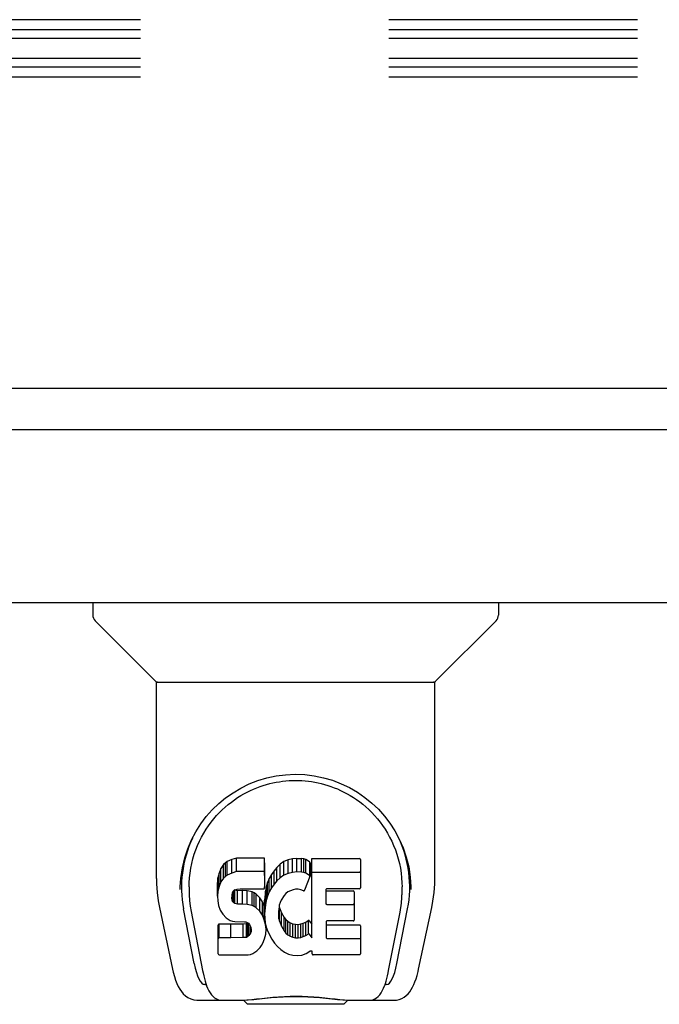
# Model space of a CAD drawing. Header units: inches. Extents: x 0 to 224, y 0 to 145.
# Tile 46 of 63: x 79.28 to 82.44, y 99.96 to 104.83. Entities that reach past the tile are written whole.
import ezdxf

# ---------------------------------------------------------------- set-up
doc = ezdxf.new("R2010")
doc.units = ezdxf.units.IN
doc.header["$LTSCALE"] = 12.302632
doc.header["$MEASUREMENT"] = 0
doc.linetypes.add('HIDDEN', pattern=[0.2, 0.1, -0.1])
doc.layers.get('0').update_dxf_attribs({"linetype": 'CONTINUOUS'})
doc.layers.add('DEFAULT_2', color=8, linetype='HIDDEN')

msp = doc.modelspace()

# ---------------------------------------------------------------- linework, layer by layer
at = {"color": 7, "linetype": 'Continuous'}
for p, q in [((144.0814, 103.0019), (44.7064, 103.0019)), ((79.6399, 101.9439), (79.6399, 101.8815)), ((81.6478, 101.9439), (81.6478, 101.8815)), ((79.9491, 101.556), (79.6515, 101.8536)), ((81.3386, 101.556), (81.6363, 101.8536)), ((79.9549, 100.5782), (79.9549, 101.5502)), ((79.9549, 101.5502), (81.3329, 101.5502)), ((81.3329, 100.5789), (81.3329, 101.5502)), ((80.2962, 100.6553), (80.2876, 100.6474)), ((80.3058, 100.6619), (80.2962, 100.6553)), ((80.2962, 100.5885), (80.2962, 100.6553)), ((80.3274, 100.6716), (80.3058, 100.6619)), ((80.3058, 100.595), (80.3058, 100.6619)), ((80.3508, 100.6789), (80.3274, 100.6716)), ((80.3274, 100.6048), (80.3274, 100.6716)), ((80.3508, 100.6121), (80.3508, 100.6789)), ((80.4904, 100.6789), (80.3508, 100.6789)), ((80.4921, 100.6361), (80.4904, 100.6789)), ((80.4904, 100.6121), (80.4904, 100.6789)), ((80.5862, 100.6615), (80.5681, 100.6486)), ((80.6066, 100.6704), (80.5862, 100.6615)), ((80.5862, 100.5947), (80.5862, 100.6615)), ((80.6285, 100.6753), (80.6066, 100.6704)), ((80.6066, 100.6036), (80.6066, 100.6704)), ((80.6506, 100.6775), (80.6285, 100.6753)), ((80.6285, 100.6085), (80.6285, 100.6753)), ((80.6506, 100.6106), (80.6506, 100.6775)), ((80.6506, 100.6775), (80.6731, 100.6771)), ((80.6731, 100.6102), (80.6731, 100.6771)), ((80.6843, 100.6754), (80.6731, 100.6771)), ((80.6843, 100.6086), (80.6843, 100.6754)), ((80.6948, 100.672), (80.6843, 100.6754)), ((80.6948, 100.6052), (80.6948, 100.672)), ((80.7134, 100.6599), (80.6948, 100.672)), ((80.7134, 100.6599), (80.7134, 100.5931)), ((80.7152, 100.6564), (80.7152, 100.5896)), ((80.7236, 100.2849), (80.7236, 100.6769)), ((80.7236, 100.6769), (80.9604, 100.6769)), ((80.9649, 100.6724), (80.9649, 100.5312)), ((80.0801, 100.6094), (80.079, 100.5462)), ((80.2647, 100.6052), (80.2596, 100.5818)), ((80.274, 100.6277), (80.2647, 100.6052)), ((80.2647, 100.5384), (80.2647, 100.6052)), ((80.2876, 100.6474), (80.274, 100.6277)), ((80.274, 100.5609), (80.274, 100.6277)), ((80.2876, 100.5805), (80.2876, 100.6474)), ((80.3274, 100.6048), (80.3058, 100.595)), ((80.3508, 100.6121), (80.3274, 100.6048)), ((80.4904, 100.6121), (80.3508, 100.6121)), ((80.4921, 100.5693), (80.4904, 100.6121)), ((80.4921, 100.5693), (80.4921, 100.6361)), ((80.537, 100.6166), (80.5241, 100.5984)), ((80.5517, 100.6333), (80.537, 100.6166)), ((80.537, 100.5498), (80.537, 100.6166)), ((80.5681, 100.6486), (80.5517, 100.6333)), ((80.5517, 100.5665), (80.5517, 100.6333)), ((80.5681, 100.5818), (80.5681, 100.6486)), ((80.6066, 100.6036), (80.5862, 100.5947)), ((80.6285, 100.6085), (80.6066, 100.6036)), ((80.6506, 100.6106), (80.6285, 100.6085)), ((80.6731, 100.6102), (80.6506, 100.6106)), ((80.6843, 100.6086), (80.6731, 100.6102)), ((80.6948, 100.6052), (80.6843, 100.6086)), ((80.7134, 100.5931), (80.6948, 100.6052)), ((80.7236, 100.6101), (80.9604, 100.6101)), ((81.2076, 100.6093), (81.2087, 100.5462)), ((80.2596, 100.5818), (80.2578, 100.5581)), ((80.2578, 100.4913), (80.2578, 100.5581)), ((80.2596, 100.515), (80.2596, 100.5818)), ((80.274, 100.5609), (80.2647, 100.5384)), ((80.2876, 100.5805), (80.274, 100.5609)), ((80.2962, 100.5885), (80.2876, 100.5805)), ((80.3058, 100.595), (80.2962, 100.5885)), ((80.4911, 100.5455), (80.4921, 100.5693)), ((80.5047, 100.5583), (80.4987, 100.5368)), ((80.5133, 100.5789), (80.5047, 100.5583)), ((80.5047, 100.4915), (80.5047, 100.5583)), ((80.5241, 100.5984), (80.5133, 100.5789)), ((80.5133, 100.5121), (80.5133, 100.5789)), ((80.5241, 100.5316), (80.5241, 100.5984)), ((80.5517, 100.5665), (80.537, 100.5498)), ((80.5681, 100.5818), (80.5517, 100.5665)), ((80.5862, 100.5947), (80.5681, 100.5818)), ((80.7149, 100.588), (80.6887, 100.5198)), ((80.1169, 100.5365), (80.1169, 100.5131)), ((80.2596, 100.515), (80.2578, 100.4913)), ((80.2647, 100.5384), (80.2596, 100.515)), ((80.3295, 100.4946), (80.3315, 100.5097)), ((80.3315, 100.5097), (80.3347, 100.5163)), ((80.3318, 100.4649), (80.3318, 100.5097)), ((80.3347, 100.5163), (80.3404, 100.5212)), ((80.3363, 100.4589), (80.3363, 100.5177)), ((80.3404, 100.5212), (80.3548, 100.5256)), ((80.3425, 100.5213), (80.3419, 100.5217)), ((80.3425, 100.4545), (80.3425, 100.5213)), ((80.3569, 100.5173), (80.3425, 100.5213)), ((80.3548, 100.5256), (80.3696, 100.5268)), ((80.3809, 100.5181), (80.3569, 100.5173)), ((80.3569, 100.4505), (80.3569, 100.5173)), ((80.3696, 100.5268), (80.4825, 100.5268)), ((80.3809, 100.4513), (80.3809, 100.5181)), ((80.4049, 100.5168), (80.3809, 100.5181)), ((80.4049, 100.45), (80.4049, 100.5168)), ((80.4284, 100.5117), (80.4049, 100.5168)), ((80.4284, 100.4449), (80.4284, 100.5117)), ((80.4393, 100.5069), (80.4284, 100.5117)), ((80.4393, 100.4401), (80.4393, 100.5069)), ((80.4491, 100.5), (80.4393, 100.5069)), ((80.4825, 100.5268), (80.4881, 100.5273)), ((80.4881, 100.5273), (80.4899, 100.5327)), ((80.4899, 100.5327), (80.4911, 100.5455)), ((80.4945, 100.5149), (80.4899, 100.4705)), ((80.4987, 100.5368), (80.4945, 100.5149)), ((80.4945, 100.4481), (80.4945, 100.5149)), ((80.4987, 100.47), (80.4987, 100.5368)), ((80.5133, 100.5121), (80.5047, 100.4915)), ((80.5241, 100.5316), (80.5133, 100.5121)), ((80.537, 100.5498), (80.5241, 100.5316)), ((80.606, 100.5117), (80.5953, 100.5042)), ((80.631, 100.5222), (80.606, 100.5117)), ((80.6438, 100.5255), (80.631, 100.5222)), ((80.6571, 100.5253), (80.6438, 100.5255)), ((80.6703, 100.5222), (80.6571, 100.5253)), ((80.6827, 100.5173), (80.6703, 100.5222)), ((80.7937, 100.5223), (80.7937, 100.4548)), ((80.9604, 100.5267), (80.7982, 100.5267)), ((80.7982, 100.5172), (80.9295, 100.5172)), ((80.934, 100.5127), (80.934, 100.3727)), ((81.2147, 100.5232), (81.2147, 100.5237)), ((80.2578, 100.4913), (80.2585, 100.4674)), ((80.2585, 100.4674), (80.2625, 100.4439)), ((80.3288, 100.4796), (80.3295, 100.4946)), ((80.3295, 100.472), (80.3288, 100.4796)), ((80.3295, 100.472), (80.3295, 100.4946)), ((80.3318, 100.4649), (80.3295, 100.472)), ((80.3363, 100.4589), (80.3318, 100.4649)), ((80.3425, 100.4545), (80.3363, 100.4589)), ((80.4491, 100.4332), (80.4491, 100.5)), ((80.4664, 100.4832), (80.4491, 100.5)), ((80.4794, 100.4632), (80.4664, 100.4832)), ((80.4664, 100.4164), (80.4664, 100.4832)), ((80.4794, 100.3963), (80.4794, 100.4632)), ((80.4889, 100.441), (80.4794, 100.4632)), ((80.4899, 100.4037), (80.4899, 100.4705)), ((80.4987, 100.47), (80.4945, 100.4481)), ((80.5047, 100.4915), (80.4987, 100.47)), ((80.5671, 100.4588), (80.5633, 100.4462)), ((80.5729, 100.4706), (80.5671, 100.4588)), ((80.587, 100.4938), (80.5729, 100.4706)), ((80.5953, 100.5042), (80.587, 100.4938)), ((79.97, 100.4353), (80.0351, 100.13)), ((80.1422, 100.1579), (80.0894, 100.4281)), ((80.1261, 100.4153), (80.1834, 100.1225)), ((80.2625, 100.4439), (80.2708, 100.4217)), ((80.2708, 100.4217), (80.2836, 100.4015)), ((80.3569, 100.4505), (80.3425, 100.4545)), ((80.3809, 100.4513), (80.3569, 100.4505)), ((80.4049, 100.45), (80.3809, 100.4513)), ((80.4284, 100.4449), (80.4049, 100.45)), ((80.4393, 100.4401), (80.4284, 100.4449)), ((80.4491, 100.4332), (80.4393, 100.4401)), ((80.4664, 100.4164), (80.4491, 100.4332)), ((80.4794, 100.3963), (80.4664, 100.4164)), ((80.4889, 100.3742), (80.4889, 100.441)), ((80.4899, 100.4371), (80.4889, 100.441)), ((80.4945, 100.4481), (80.4899, 100.4037)), ((80.5601, 100.4194), (80.5593, 100.3925)), ((80.5633, 100.4462), (80.5601, 100.4194)), ((80.5606, 100.3793), (80.5606, 100.4194)), ((80.5624, 100.4388), (80.5637, 100.4333)), ((80.5637, 100.3664), (80.5637, 100.4333)), ((80.5637, 100.4333), (80.5739, 100.4084)), ((80.5739, 100.4084), (80.5873, 100.3853)), ((80.5739, 100.3416), (80.5739, 100.4084)), ((80.7982, 100.4503), (80.9295, 100.4503)), ((81.1044, 100.1225), (81.161, 100.4123)), ((81.1456, 100.1579), (81.1983, 100.4281)), ((81.1611, 100.4124), (81.1618, 100.4162)), ((81.2527, 100.13), (81.3177, 100.4353)), ((80.2836, 100.4015), (80.3, 100.3842)), ((80.3, 100.3842), (80.3198, 100.3711)), ((80.3198, 100.3711), (80.331, 100.3669)), ((80.331, 100.3669), (80.3427, 100.3649)), ((80.3427, 100.3649), (80.3902, 100.3644)), ((80.3902, 100.3644), (80.3977, 100.3637)), ((80.3977, 100.3637), (80.4047, 100.3613)), ((80.4047, 100.3613), (80.4107, 100.3567)), ((80.4889, 100.3742), (80.4794, 100.3963)), ((80.4951, 100.3511), (80.4889, 100.3742)), ((80.4899, 100.4037), (80.4908, 100.3815)), ((80.4908, 100.3815), (80.494, 100.3594)), ((80.494, 100.3594), (80.4985, 100.3375)), ((80.5593, 100.3925), (80.5606, 100.3793)), ((80.5606, 100.3793), (80.5637, 100.3664)), ((80.5637, 100.3664), (80.5739, 100.3416)), ((80.5873, 100.3185), (80.5873, 100.3853)), ((80.5873, 100.3853), (80.596, 100.3753)), ((80.596, 100.3085), (80.596, 100.3753)), ((80.596, 100.3753), (80.6061, 100.3664)), ((80.6061, 100.2996), (80.6061, 100.3664)), ((80.6061, 100.3664), (80.6173, 100.359)), ((80.6821, 100.3574), (80.6943, 100.3629)), ((80.6943, 100.3629), (80.7053, 100.3703)), ((80.6943, 100.296), (80.6943, 100.3629)), ((80.7053, 100.3703), (80.7053, 100.3035)), ((80.7118, 100.3692), (80.7236, 100.3517)), ((80.795, 100.3638), (80.795, 100.2862)), ((80.9295, 100.3683), (80.7995, 100.3683)), ((80.2603, 100.2055), (80.2603, 100.3472)), ((80.324, 100.3522), (80.2649, 100.3517)), ((80.2649, 100.2849), (80.2649, 100.3517)), ((80.3849, 100.3525), (80.324, 100.3522)), ((80.324, 100.2854), (80.324, 100.3522)), ((80.4001, 100.3537), (80.3849, 100.3525)), ((80.3849, 100.2857), (80.3849, 100.3525)), ((80.4065, 100.3571), (80.4001, 100.3537)), ((80.4001, 100.2869), (80.4001, 100.3537)), ((80.4081, 100.3587), (80.4065, 100.3571)), ((80.4065, 100.2903), (80.4065, 100.3571)), ((80.4107, 100.3567), (80.4157, 100.3507)), ((80.412, 100.2956), (80.412, 100.3552)), ((80.4157, 100.3507), (80.4222, 100.3372)), ((80.4213, 100.3076), (80.4213, 100.3391)), ((80.4238, 100.3145), (80.4213, 100.3076)), ((80.4222, 100.3372), (80.4246, 100.3221)), ((80.4238, 100.3145), (80.4238, 100.3268)), ((80.4246, 100.3221), (80.4238, 100.3145)), ((80.4976, 100.3272), (80.4951, 100.3511)), ((80.496, 100.3033), (80.4976, 100.3272)), ((80.4976, 100.3272), (80.4976, 100.3418)), ((80.4985, 100.3375), (80.5056, 100.3165)), ((80.5056, 100.3165), (80.5269, 100.2772)), ((80.5739, 100.3416), (80.5873, 100.3185)), ((80.5873, 100.3185), (80.596, 100.3085)), ((80.6173, 100.2922), (80.6173, 100.359)), ((80.6173, 100.359), (80.6296, 100.3542)), ((80.6296, 100.2874), (80.6296, 100.3542)), ((80.6296, 100.3542), (80.6428, 100.3519)), ((80.6428, 100.285), (80.6428, 100.3519)), ((80.6428, 100.3519), (80.6562, 100.3513)), ((80.6562, 100.3513), (80.6694, 100.3533)), ((80.6562, 100.2845), (80.6562, 100.3513)), ((80.6694, 100.3533), (80.6821, 100.3574)), ((80.6694, 100.2865), (80.6694, 100.3533)), ((80.6821, 100.2905), (80.6821, 100.3574)), ((80.7995, 100.3486), (80.9611, 100.3486)), ((80.9656, 100.3441), (80.9656, 100.2052)), ((80.324, 100.2854), (80.2647, 100.2848)), ((80.3849, 100.2857), (80.324, 100.2854)), ((80.4001, 100.2869), (80.3849, 100.2857)), ((80.4065, 100.2903), (80.4001, 100.2869)), ((80.412, 100.2956), (80.4065, 100.2903)), ((80.4213, 100.3076), (80.412, 100.2956)), ((80.4811, 100.2577), (80.4898, 100.2801)), ((80.4898, 100.2801), (80.496, 100.3033)), ((80.5269, 100.2772), (80.5395, 100.2588)), ((80.596, 100.3085), (80.6061, 100.2996)), ((80.6061, 100.2996), (80.6173, 100.2922)), ((80.6173, 100.2922), (80.6296, 100.2874)), ((80.6296, 100.2874), (80.6428, 100.285)), ((80.6428, 100.285), (80.6562, 100.2845)), ((80.6562, 100.2845), (80.6694, 100.2865)), ((80.6694, 100.2865), (80.6821, 100.2905)), ((80.6821, 100.2905), (80.6943, 100.296)), ((80.6943, 100.296), (80.7053, 100.3035)), ((80.7118, 100.3024), (80.7236, 100.2849)), ((80.7995, 100.2818), (80.9611, 100.2818)), ((80.4322, 100.2063), (80.4521, 100.2201)), ((80.4521, 100.2201), (80.4691, 100.237)), ((80.4691, 100.237), (80.4758, 100.2469)), ((80.4758, 100.2469), (80.4811, 100.2577)), ((80.5395, 100.2588), (80.5542, 100.2422)), ((80.5542, 100.2422), (80.5707, 100.2271)), ((80.5707, 100.2271), (80.5883, 100.2134)), ((80.5883, 100.2134), (80.5981, 100.2083)), ((80.6958, 100.2063), (80.7148, 100.218)), ((80.7148, 100.218), (80.715, 100.2181)), ((80.7255, 100.2181), (80.715, 100.2181)), ((80.7255, 100.2052), (80.7255, 100.2181)), ((80.2651, 100.2007), (80.4091, 100.2007)), ((80.4091, 100.2007), (80.4211, 100.2023)), ((80.4211, 100.2023), (80.4322, 100.2063)), ((80.5981, 100.2083), (80.6086, 100.2046)), ((80.6086, 100.2046), (80.6304, 100.199)), ((80.6304, 100.199), (80.6524, 100.1965)), ((80.6524, 100.1965), (80.6746, 100.1996)), ((80.6746, 100.1996), (80.6958, 100.2063)), ((80.9611, 100.2007), (80.73, 100.2007)), ((80.201, 100.0541), (80.1937, 100.0541)), ((80.1995, 100.0584), (80.2029, 100.0486)), ((80.2032, 100.0479), (80.2029, 100.0486)), ((81.0846, 100.0479), (81.0849, 100.0486)), ((81.0849, 100.0486), (81.0882, 100.0584)), ((81.094, 100.0541), (81.0868, 100.0541)), ((80.159, 99.9754), (80.386, 99.9754)), ((80.2456, 99.9754), (80.2443, 99.9754)), ((80.3604, 99.9754), (80.3809, 99.9759)), ((80.3604, 99.9754), (80.3826, 99.9759)), ((80.4057, 99.9557), (80.3853, 99.9761)), ((80.8821, 99.9557), (80.9025, 99.9761)), ((80.9018, 99.9754), (81.1286, 99.9754)), ((81.0434, 99.9754), (81.0421, 99.9754)), ((80.8821, 99.9557), (80.4057, 99.9557))]:
    msp.add_line(p, q, dxfattribs=at)
at = {"color": 3, "linetype": 'Continuous'}
for p, q in [((108.7489, 102.7979), (77.8514, 102.7979)), ((78.0779, 101.9439), (108.5224, 101.9439))]:
    msp.add_line(p, q, dxfattribs=at)
at = {"color": 7, "linetype": 'Continuous'}
for points in [[(80.0732, 100.5362), (80.0757, 100.5787), (80.0832, 100.6307), (80.0949, 100.6797), (80.1102, 100.7258), (80.1287, 100.7692), (80.1502, 100.8099), (80.1746, 100.8483), (80.2016, 100.8842), (80.2312, 100.9177), (80.2632, 100.9486), (80.2975, 100.977), (80.3342, 101.0028), (80.3731, 101.0258), (80.4141, 101.0458), (80.4571, 101.0627), (80.5018, 101.0761), (80.5478, 101.0859), (80.5946, 101.0919), (80.642, 101.0941), (80.6894, 101.0922), (80.7362, 101.0865), (80.7821, 101.0771), (80.8268, 101.064), (80.8699, 101.0474), (80.911, 101.0277), (80.9501, 101.005), (80.9869, 100.9795), (81.0215, 100.9514), (81.0537, 100.9206), (81.0835, 100.8874), (81.1108, 100.8517), (81.1354, 100.8136), (81.1572, 100.7731), (81.176, 100.73), (81.1916, 100.6843), (81.2036, 100.6356), (81.2115, 100.584), (81.2146, 100.5362)], [(80.4042, 101.0057), (80.4201, 101.0135), (80.436, 101.0207), (80.4519, 101.0272), (80.4679, 101.0331), (80.4838, 101.0385), (80.4997, 101.0433), (80.5157, 101.0476), (80.5316, 101.0513), (80.5476, 101.0545), (80.5635, 101.0572), (80.5795, 101.0594), (80.5954, 101.0612), (80.6113, 101.0624), (80.6272, 101.0631), (80.6431, 101.0634), (80.6591, 101.0632), (80.675, 101.0625), (80.6909, 101.0613), (80.7069, 101.0596), (80.7229, 101.0574), (80.7388, 101.0548), (80.7548, 101.0516), (80.7707, 101.0479), (80.7867, 101.0437), (80.8027, 101.0389), (80.8187, 101.0335), (80.8347, 101.0276), (80.8508, 101.0211), (80.8668, 101.0139)], [(80.117, 100.5365), (80.1173, 100.5565), (80.1188, 100.5807), (80.1214, 100.6049), (80.1251, 100.6287), (80.1298, 100.6522), (80.1356, 100.6753), (80.1423, 100.698), (80.15, 100.7201), (80.1586, 100.7417), (80.168, 100.7627), (80.1782, 100.783), (80.1892, 100.8027), (80.2007, 100.8215), (80.2129, 100.8396), (80.2256, 100.8569), (80.2388, 100.8735), (80.2525, 100.8892), (80.2665, 100.9042), (80.2808, 100.9184), (80.2955, 100.9318), (80.3105, 100.9445), (80.3258, 100.9565), (80.3412, 100.9678), (80.3568, 100.9783), (80.3725, 100.9881), (80.3884, 100.9973), (80.4042, 101.0057)], [(80.8668, 101.0139), (80.8827, 101.0061), (80.8986, 100.9977), (80.9144, 100.9886), (80.9301, 100.9789), (80.9457, 100.9684), (80.9611, 100.9572), (80.9763, 100.9453), (80.9913, 100.9326), (81.0061, 100.9191), (81.0206, 100.9049), (81.0347, 100.8898), (81.0485, 100.874), (81.0618, 100.8574), (81.0746, 100.84), (81.0868, 100.8218), (81.0984, 100.8029), (81.1094, 100.7833), (81.1196, 100.763), (81.129, 100.7421), (81.1376, 100.7206), (81.1453, 100.6984), (81.152, 100.6757), (81.1578, 100.6526), (81.1626, 100.629), (81.1663, 100.6051), (81.1689, 100.581), (81.1704, 100.5567), (81.1708, 100.5365)], [(79.9549, 100.5782), (79.9555, 100.5515), (79.9584, 100.5093), (79.964, 100.4672), (79.97, 100.4353)], [(81.3177, 100.4353), (81.3236, 100.4664), (81.3293, 100.5087), (81.3323, 100.5511), (81.3329, 100.579)], [(80.073, 100.5232), (80.073, 100.5279), (80.0732, 100.5362)], [(80.1169, 100.5132), (80.1172, 100.4971), (80.1188, 100.4688), (80.122, 100.4406), (80.1261, 100.4153)], [(81.1618, 100.4162), (81.1624, 100.4193), (81.1629, 100.4223), (81.1634, 100.4253), (81.1639, 100.4283), (81.1644, 100.4315), (81.1649, 100.4347), (81.1654, 100.4381), (81.1659, 100.4416), (81.1664, 100.4452), (81.1669, 100.4489), (81.1673, 100.4527), (81.1677, 100.4565), (81.1682, 100.4605), (81.1686, 100.4646), (81.1689, 100.4687), (81.1693, 100.473), (81.1696, 100.4774), (81.1699, 100.4819), (81.1701, 100.4865), (81.1704, 100.4912), (81.1705, 100.496), (81.1707, 100.5009), (81.1708, 100.5059), (81.1708, 100.511), (81.1708, 100.5365)], [(81.2146, 100.5362), (81.2147, 100.5287), (81.2147, 100.5237)], [(80.2647, 100.3517), (80.2643, 100.3516), (80.2639, 100.3516), (80.2635, 100.3515), (80.263, 100.3513), (80.2626, 100.3511), (80.2622, 100.3509), (80.2618, 100.3506), (80.2615, 100.3502), (80.2611, 100.3498), (80.2609, 100.3494), (80.2606, 100.3489), (80.2604, 100.3484), (80.2603, 100.3478), (80.2603, 100.3472)], [(80.2647, 100.2848), (80.2643, 100.2848), (80.2639, 100.2848), (80.2635, 100.2847), (80.263, 100.2845), (80.2626, 100.2843), (80.2622, 100.284), (80.2618, 100.2838), (80.2615, 100.2834), (80.2611, 100.283), (80.2609, 100.2826), (80.2606, 100.2821), (80.2604, 100.2816), (80.2603, 100.281), (80.2603, 100.2804)], [(80.0351, 100.13), (80.0385, 100.1151), (80.044, 100.094), (80.0498, 100.0755), (80.056, 100.0591), (80.0627, 100.0443), (80.0701, 100.0309), (80.0784, 100.0187), (80.0878, 100.0075), (80.0987, 99.9974), (80.1111, 99.9888), (80.1249, 99.982), (80.1398, 99.9775), (80.1552, 99.9755), (80.159, 99.9754)], [(80.1834, 100.1225), (80.1858, 100.1109), (80.1888, 100.0971), (80.1921, 100.0838), (80.1957, 100.0708), (80.1995, 100.0584)], [(81.0882, 100.0584), (81.0921, 100.0708), (81.0956, 100.0838), (81.0989, 100.0971), (81.102, 100.1109), (81.1044, 100.1225)], [(81.1286, 99.9754), (81.1432, 99.9766), (81.1565, 99.9798), (81.1691, 99.9848), (81.1808, 99.9914), (81.1913, 99.9993), (81.2007, 100.0083), (81.209, 100.0182), (81.2163, 100.0288), (81.223, 100.0403), (81.2291, 100.0529), (81.2347, 100.0667), (81.24, 100.0819), (81.2451, 100.0989), (81.2499, 100.1178), (81.2527, 100.13)], [(80.2032, 100.0479), (80.2084, 100.0355), (80.2147, 100.023), (80.221, 100.0123), (80.2277, 100.0031), (80.2351, 99.9949), (80.2432, 99.988), (80.2522, 99.9823), (80.2619, 99.9782), (80.2719, 99.9759), (80.2796, 99.9754)], [(81.0081, 99.9754), (81.0158, 99.9759), (81.0259, 99.9782), (81.0356, 99.9823), (81.0445, 99.988), (81.0526, 99.9949), (81.06, 100.003), (81.0667, 100.0122), (81.0731, 100.0229), (81.0793, 100.0354), (81.0846, 100.0479)], [(80.3809, 99.9759), (80.403, 99.9775), (80.4264, 99.9797), (80.451, 99.9823), (80.4768, 99.9852), (80.5036, 99.9882), (80.531, 99.9908), (80.5592, 99.9931), (80.5881, 99.9949), (80.6173, 99.9959), (80.6465, 99.9962), (80.6756, 99.9958), (80.7047, 99.9946), (80.7333, 99.9928), (80.7611, 99.9904), (80.7881, 99.9877), (80.8142, 99.9849), (80.8394, 99.982), (80.8633, 99.9795), (80.8859, 99.9774)], [(80.3826, 99.9759), (80.4092, 99.9776), (80.4366, 99.9801), (80.4648, 99.9829), (80.4936, 99.9859), (80.5227, 99.9886), (80.5523, 99.991), (80.5824, 99.9928), (80.613, 99.994), (80.6434, 99.9944), (80.6738, 99.994), (80.7043, 99.9928), (80.7345, 99.991), (80.7643, 99.9886), (80.7935, 99.9859), (80.8224, 99.983), (80.8508, 99.9801), (80.8783, 99.9777)], [(80.8783, 99.9777), (80.905, 99.9759), (80.9273, 99.9754)], [(80.8859, 99.9774), (80.9074, 99.9759), (80.9273, 99.9754)]]:
    msp.add_lwpolyline(points, dxfattribs=at)
for centre, radius, start, end in [((79.6793, 101.8815), 0.0394, 180, 225), ((81.6084, 101.8815), 0.0394, 315, 360), ((79.9631, 101.5699), 0.0197, 225, 270), ((81.3247, 101.5699), 0.0197, 270, 315)]:
    msp.add_arc(centre, radius, start, end, dxfattribs=at)
for centre, major_axis, ratio, start_param, end_param in [((80.6439, 100.5364), (0, 0.565), 0.999848, 1.129542, 1.76365), ((80.6439, 100.5364), (0, 0.565), 0.999848, 4.519536, 5.157611), ((80.7107, 100.6564), (0.00448, 0), 1, 0.003891, 0.905353), ((80.9604, 100.6724), (0.00448, 0), 1, 0, 1.570796), ((80.9604, 100.6056), (0.00448, 0), 1, 0, 1.570796), ((80.7107, 100.5896), (0.00448, 0), 1, 5.916695, 7.188538), ((80.6845, 100.5214), (0.00448, 0), 1, -1.986921, -0.366491), ((80.7982, 100.5223), (0.00448, 0), 1, 1.570796, 3.141593), ((80.7982, 100.5216), (0.00448, 0), 1, -3.141593, -1.570796), ((80.9295, 100.5127), (0.00448, 0), 1, 0, 1.570796), ((80.9604, 100.5312), (0.00448, 0), 1, -1.570796, 0), ((80.7982, 100.4548), (0.00448, 0), 1, -3.141593, -1.570796), ((80.9295, 100.4459), (0.00448, 0), 1, 0, 1.570796), ((80.7081, 100.3667), (0, 0.00448), 1, 0, 0.651783), ((80.7081, 100.3667), (0.00448, 0), 1, 0.594971, 1.570796), ((80.7995, 100.3638), (0.00448, 0), 1, 1.570796, 3.141593), ((80.9295, 100.3727), (0.00448, 0), 1, -1.570796, 0), ((80.7995, 100.3531), (0.00448, 0), 1, -3.141593, -1.570796), ((80.9611, 100.3441), (0.00448, 0), 1, 0, 1.570796), ((80.7081, 100.2999), (0, 0.00448), 1, 0, 0.651783), ((80.7081, 100.2999), (0.00448, 0), 1, 0.594971, 1.570796), ((80.7995, 100.2862), (0.00448, 0), 1, -3.141593, -1.570796), ((80.9611, 100.2773), (0.00448, 0), 1, 0, 1.570796), ((80.2651, 100.2055), (0, 0.00483), 1, -4.712389, -3.141593), ((80.73, 100.2052), (0.00448, 0), 1, -3.141593, -1.570796), ((80.9611, 100.2052), (0.00448, 0), 1, -1.570796, 0), ((80.2, 100.4085), (0.0066, 0.3543), 0.213027, -3.923008, -3.13761), ((81.0877, 100.4085), (-0.0066, 0.3543), 0.213027, -3.145575, -2.360177)]:
    msp.add_ellipse(centre, major_axis=major_axis, ratio=ratio, start_param=start_param, end_param=end_param, dxfattribs=at)
at = {"layer": 'DEFAULT_2', "color": 8, "linetype": 'HIDDEN'}
for p, q in [((111.8626, 104.8275), (68.8626, 104.8275)), ((111.8626, 104.7781), (68.8626, 104.7781)), ((111.8626, 104.7347), (68.8626, 104.7347)), ((111.8626, 104.636), (68.8626, 104.636)), ((111.8626, 104.5926), (68.8626, 104.5926)), ((111.8626, 104.5432), (68.8626, 104.5432))]:
    msp.add_line(p, q, dxfattribs=at)

doc.saveas('drawing.dxf')
